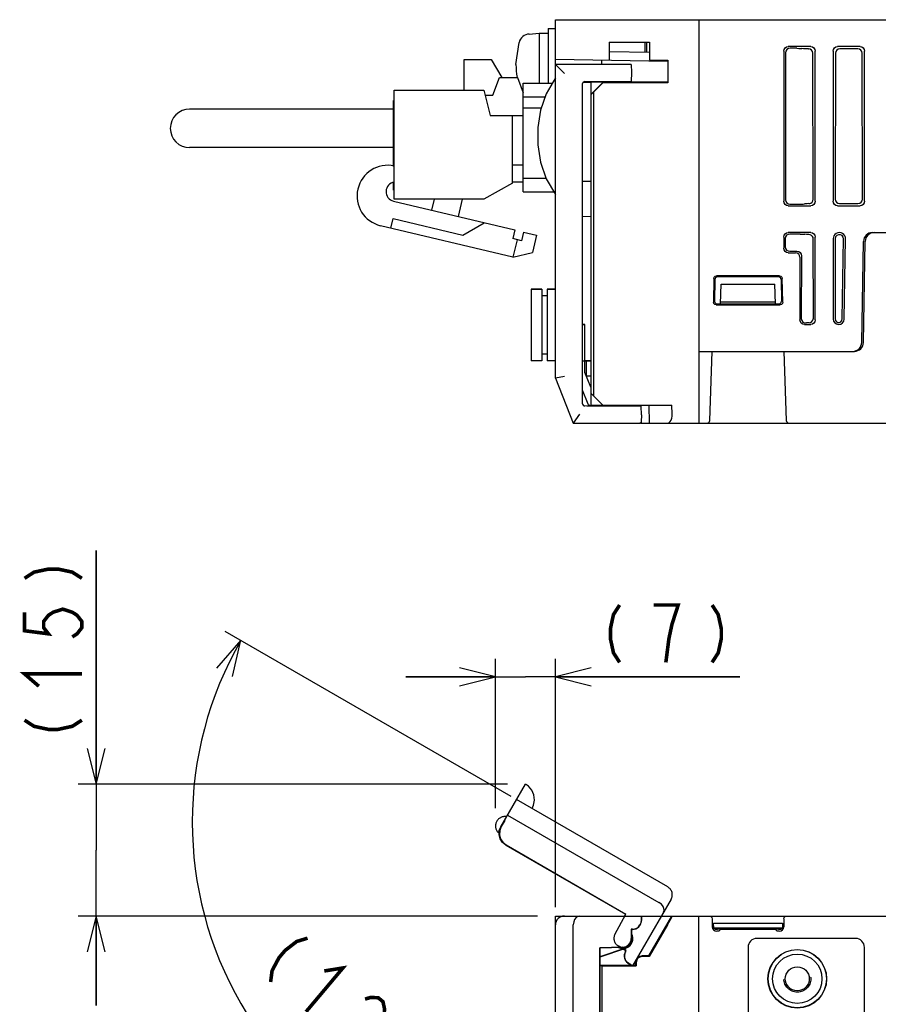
# Model space of a CAD drawing. Extents: x 60 to 814, y 62 to 540.
# Tile 22 of 25: x 550 to 646, y 430 to 540. Entities that reach past the tile are written whole.
import ezdxf

# ---------------------------------------------------------------- set-up
doc = ezdxf.new("R2010")
doc.units = 0
doc.header["$LTSCALE"] = 46.2
doc.linetypes.add('HIDDEN', pattern=[0.2, 0.1, -0.1])
doc.linetypes.add('PHANTOM', pattern=[0.8, 0.45, -0.05, 0.1, -0.05, 0.1, -0.05])
doc.layers.get('0').update_dxf_attribs({"linetype": 'CONTINUOUS'})
for name, color, linetype in [('ALL_AXIS', 7, 'CONTINUOUS'), ('ALL_DIM', 7, 'CONTINUOUS'), ('ALL_FEATURES', 7, 'CONTINUOUS'), ('DEFAULT_2', 8, 'HIDDEN'), ('OBSTRUCTIVE_DTM', 7, 'CONTINUOUS')]:
    doc.layers.add(name, color=color, linetype=linetype)
doc.dimstyles.get("Standard").update_dxf_attribs({"dimtxt": 2.5, "dimasz": 2.5, "dimexe": 1.25, "dimexo": 0.625, "dimtad": 1, "dimcen": 2.5, "dimazin": 3, "dimtfac": 1, "dimtmove": 0, "dimatfit": 3})

# ---------------------------------------------------------------- blocks, each defined once
blk = doc.blocks.new('_OPEN')
at = {"color": 0, "linetype": 'BYBLOCK'}
for p, q in [((0, 0), (-1, 0.25)), ((-1, -0.25), (0, 0)), ((-1, 0), (0, 0))]:
    blk.add_line(p, q, dxfattribs=at)
blk = doc.blocks.new('*D9')
at = {"layer": 'ALL_DIM', "color": 2, "linetype": 'CONTINUOUS'}
for p, q in [((558.75, 454.7), (558.75, 480.77)), ((558.75, 480.77), (558.75, 447.35)), ((604.64, 454.7), (556.75, 454.7)), ((558.75, 430), (558.75, 447.35)), ((608, 440), (556.75, 440)), ((558.75, 440), (558.75, 430))]:
    blk.add_line(p, q, dxfattribs=at)
at = {"layer": 'ALL_DIM', "color": 2, "linetype": 'CONTINUOUS', "xscale": 4, "yscale": 4, "zscale": 4}
for p, rotation in [((558.75, 454.7), 270), ((558.75, 440), 90)]:
    blk.add_blockref('_OPEN', p, dxfattribs=dict(at, rotation=rotation))
blk = doc.blocks.new('*D10')
at = {"layer": 'ALL_DIM', "color": 2, "linetype": 'CONTINUOUS'}
for p, q in [((603.31, 452.04), (603.31, 468.7)), ((610, 441), (610, 468.7)), ((603.31, 466.7), (593.31, 466.7)), ((593.31, 466.7), (606.66, 466.7)), ((630.58, 466.7), (606.66, 466.7)), ((610, 466.7), (630.58, 466.7))]:
    blk.add_line(p, q, dxfattribs=at)
at = {"layer": 'ALL_DIM', "color": 2, "linetype": 'CONTINUOUS', "xscale": 4, "yscale": 4, "zscale": 4}
blk.add_blockref('_OPEN', (603.31, 466.7), dxfattribs=at)
at = {"layer": 'ALL_DIM', "color": 2, "linetype": 'CONTINUOUS', "xscale": 4, "yscale": 4, "zscale": 4, "rotation": 180}
blk.add_blockref('_OPEN', (610, 466.7), dxfattribs=at)
blk = doc.blocks.new('*D11')
at = {"layer": 'ALL_DIM', "color": 2, "linetype": 'CONTINUOUS'}
for p, q in [((605.07, 453.34), (573.16, 471.76)), ((610, 417.42), (610, 407.96))]:
    blk.add_line(p, q, dxfattribs=at)
for points in [[(573.96, 466.74), (574.9, 470.76), (572.18, 467.66)], [(605.96, 409.16), (610, 409.96), (606.05, 411.15)]]:
    blk.add_lwpolyline(points, dxfattribs=at)
for start, end in [(150, 210), (210, 270)]:
    blk.add_arc((610, 450.49), 40.53, start, end, dxfattribs=at)

msp = doc.modelspace()

# ---------------------------------------------------------------- linework, layer by layer
at = {"layer": 'ALL_AXIS', "color": 7, "linetype": 'CONTINUOUS'}
for p, q in [((607.081, 538.402), (608.2, 538.5)), ((608.2, 538.5), (608.2, 532.9)), ((608.2, 538.5), (609.2, 538.5)), ((609.2, 539), (609.2, 532.9)), ((609.2, 539), (610, 539)), ((605.6, 535), (605.944, 537.463)), ((599.82, 532.125), (599.82, 535.575)), ((599.82, 535.575), (602.82, 535.575)), ((616.535, 533.1), (616.539, 532.98)), ((618.465, 533.1), (618.462, 533.003)), ((592.02, 519.975), (592.02, 532.125)), ((592.02, 532.125), (602.02, 532.125)), ((602.02, 532.125), (602.72, 529.325)), ((605.22, 521.775), (602.02, 519.975)), ((602.02, 519.975), (592.02, 519.975)), ((607.3, 509.95), (607.3, 501.95)), ((607.3, 509.95), (608.5, 509.95)), ((609.1, 509.95), (610, 509.95)), ((616.538, 497), (616.535, 496.9)), ((618.462, 497), (618.465, 496.9))]:
    msp.add_line(p, q, dxfattribs=at)
for centre, radius, start, end in [((607.194, 537.107), 1.3, 95, 164.11915), ((614.6, 535), 9, 180, 189.22692), ((591.277, 520.342), 3.415, 77.43071, 256.63689), ((592.173, 520.811), 1.078, 98.84573, 256.63689)]:
    msp.add_arc(centre, radius, start, end, dxfattribs=at)
at = {"layer": 'ALL_DIM', "color": 2, "linetype": 'CONTINUOUS', "const_width": 0.4}
for points in [[(550.75, 477.677), (551.817, 478.365), (553.417, 478.709), (554.483, 478.709), (556.083, 478.365), (557.15, 477.677)], [(617.169, 474.697), (616.481, 473.63), (616.137, 472.03), (616.137, 470.964), (616.481, 469.364), (617.169, 468.297)], [(622.329, 468.297), (622.673, 470.964), (623.017, 472.564), (623.361, 473.63), (623.705, 474.697), (620.953, 474.697)], [(627.489, 474.697), (628.177, 473.63), (628.521, 472.03), (628.521, 470.964), (628.177, 469.364), (627.489, 468.297)], [(550.75, 473.893), (550.75, 471.829), (553.417, 471.485), (552.883, 472.173), (552.883, 472.861), (553.417, 473.549), (553.95, 473.893), (555.017, 474.237), (556.083, 473.893), (556.617, 473.549), (557.15, 472.861), (557.15, 472.173), (556.617, 471.485), (556.083, 471.141)], [(552.35, 465.637), (550.75, 467.013), (557.15, 467.013)], [(550.75, 461.853), (551.817, 461.165), (553.417, 460.821), (554.483, 460.821), (556.083, 461.165), (557.15, 461.853)], [(582.341, 437.531), (581.128, 437.159), (579.834, 436.157), (579.146, 435.342), (578.378, 433.897), (578.217, 432.638)], [(584.204, 433.869), (586.287, 434.206), (582.163, 429.312)], [(588.756, 430.73), (589.363, 430.916), (590.233, 430.88), (590.759, 430.437), (590.941, 429.586), (590.86, 428.956), (590.173, 428.141), (589.566, 427.955)]]:
    msp.add_lwpolyline(points, dxfattribs=at)
at = {"layer": 'ALL_FEATURES', "color": 7, "linetype": 'CONTINUOUS'}
for p, q in [((610, 500), (610, 540)), ((610, 540), (775.3, 540)), ((626, 540), (626, 495)), ((616, 537.5), (616, 535.5)), ((616, 537.5), (620.5, 537.5)), ((620, 537.5), (620, 536.36)), ((620.2, 536.357), (620.2, 537.5)), ((620.5, 537.5), (620.5, 535.5)), ((620.5, 536.352), (616, 536.43)), ((635.5, 536.502), (635.5, 519.748)), ((635.693, 536.309), (635.668, 519.916)), ((638.502, 537), (635.998, 537)), ((636.961, 536.806), (636.192, 536.806)), ((637.675, 536.766), (637.494, 536.785)), ((638.207, 536.745), (638.247, 536.745)), ((638.771, 519.978), (638.746, 536.248)), ((639, 519.748), (639, 536.502)), ((641, 536.502), (641, 519.748)), ((641.254, 536.248), (641.229, 519.978)), ((644.002, 537), (641.498, 537)), ((643.747, 536.745), (641.753, 536.745)), ((644.271, 519.978), (644.246, 536.248)), ((644.5, 519.748), (644.5, 536.502)), ((602.82, 535.575), (604.023, 533.565)), ((610, 535.605), (622.512, 535.386)), ((610, 535), (611, 534)), ((618.469, 535), (610, 535)), ((615.2, 535), (615.2, 535.514)), ((618.469, 535), (618.5, 534.1)), ((620.5, 535.5), (622.544, 535.5)), ((622.512, 535.5), (622.512, 535.386)), ((622.544, 535.5), (622.544, 532.956)), ((618.5, 534.1), (618.465, 533.1)), ((603.02, 531.565), (603.77, 533.565)), ((603.77, 533.565), (605.77, 533.565)), ((605.77, 533.565), (606.42, 531.832)), ((606.42, 520.8), (606.42, 532.9)), ((606.42, 532.9), (609.648, 532.9)), ((613, 532.793), (613, 497.207)), ((614, 533), (613.081, 532.984)), ((613.29, 533.093), (613.5, 533.1)), ((613.5, 533.1), (618.465, 533.1)), ((614, 533.045), (614, 533.1)), ((614, 531.677), (614, 533.04)), ((616.534, 533.025), (614, 533.04)), ((614, 531.677), (615.3, 532.979)), ((615.3, 532.956), (614.3, 531.956)), ((616.535, 533.043), (615.3, 533.044)), ((615.3, 532.979), (617.854, 532.983)), ((615.3, 532.956), (615.3, 532.979)), ((622.544, 532.956), (615.3, 532.956)), ((616.539, 532.98), (616.535, 533.1)), ((622.477, 533.023), (622.544, 532.956)), ((614.3, 531.956), (614, 531.661)), ((614.3, 498), (614.3, 531.956)), ((591.94, 523.635), (591.94, 530.975)), ((591.94, 530.975), (592.02, 530.975)), ((602.16, 531.565), (603.02, 531.565)), ((606.42, 531.4), (608.853, 531.4)), ((614, 496.9), (614, 531.661)), ((591.94, 530.025), (569.17, 530.025)), ((606.42, 530.16), (608.426, 530.16)), ((602.72, 529.325), (606.42, 529.325)), ((605.22, 521.775), (605.22, 529.325)), ((591.94, 525.725), (569.17, 525.725)), ((606.42, 523.775), (605.22, 523.775)), ((591.94, 520.975), (591.94, 521.83)), ((606.42, 521.865), (605.22, 521.865)), ((608.956, 522.3), (606.42, 522.3)), ((614, 521.93), (613, 521.965)), ((591.94, 520.975), (592.02, 520.975)), ((606.42, 520.8), (609.824, 520.8)), ((591.924, 519.762), (605.469, 516.544)), ((596.226, 518.74), (596.52, 519.975)), ((599.603, 519.975), (599.145, 518.047)), ((638.507, 519.537), (638.647, 519.648)), ((635.998, 519.25), (638.502, 519.25)), ((636.165, 519.417), (637.265, 519.417)), ((637.977, 519.457), (637.796, 519.439)), ((641.498, 519.25), (644.002, 519.25)), ((641.727, 519.479), (643.773, 519.479)), ((591.641, 516.746), (591.896, 517.816)), ((591.896, 517.816), (599.679, 515.967)), ((613, 518.035), (614, 518.07)), ((605.262, 513.51), (590.488, 517.02)), ((599.679, 515.967), (602.064, 517.353)), ((605.469, 516.544), (605.238, 515.571)), ((606.442, 516.313), (606.211, 515.34)), ((606.442, 516.313), (607.902, 515.967)), ((606.211, 515.34), (605.238, 515.571)), ((605.725, 515.456), (605.262, 513.51)), ((607.902, 515.967), (607.439, 514.021)), ((635.5, 515.752), (635.5, 514.498)), ((635.661, 515.591), (635.66, 514.658)), ((638.502, 516.25), (635.998, 516.25)), ((637.323, 516.088), (636.16, 516.088)), ((638.037, 516.048), (637.855, 516.066)), ((638.791, 506.707), (638.777, 515.529)), ((639, 506.498), (639, 515.752)), ((641, 515.556), (641, 506.616)), ((641.223, 515.556), (641.209, 506.616)), ((642.022, 506.609), (642.165, 515.548)), ((642.231, 506.605), (642.387, 515.544)), ((644.186, 503.983), (644.383, 515.267)), ((644.386, 503.983), (644.583, 515.267)), ((645.383, 516.25), (683.176, 516.25)), ((636.157, 514.159), (636.961, 514.159)), ((605.262, 513.51), (607.439, 514.021)), ((635.998, 514), (636.802, 514)), ((637.3, 513.502), (637.3, 506.498)), ((637.458, 513.66), (637.448, 506.646)), ((627.673, 511.133), (627.63, 508.481)), ((627.797, 511.005), (627.755, 508.604)), ((635.029, 511.427), (627.971, 511.427)), ((634.903, 511.3), (628.097, 511.3)), ((635.203, 511.006), (635.245, 508.604)), ((635.37, 508.481), (635.327, 511.133)), ((608.5, 509.95), (607.3, 509.95)), ((608.5, 509.95), (608.5, 501.95)), ((609.1, 509.95), (609.1, 501.95)), ((610, 509.95), (609.1, 509.95)), ((628.423, 508.3), (628.5, 510.5)), ((628.5, 510.5), (634.5, 510.5)), ((634.577, 508.3), (634.5, 510.5)), ((609.1, 509.2), (608.5, 509.2)), ((627.929, 508.178), (635.071, 508.178)), ((628.054, 508.3), (634.946, 508.3)), ((634.57, 508.5), (628.43, 508.5)), ((637.491, 506.44), (637.616, 506.272)), ((613, 506.005), (613.3, 506)), ((613.3, 506), (613, 505.99)), ((613.3, 500.636), (613.3, 506)), ((637.798, 506), (638.502, 506)), ((638.209, 506.187), (638.028, 506.168)), ((609.1, 502.7), (608.5, 502.7)), ((626, 503), (643.386, 503)), ((627.239, 495.29), (627.508, 503)), ((635.492, 503), (635.761, 495.29)), ((608.5, 501.95), (607.3, 501.95)), ((610, 501.95), (609.1, 501.95)), ((614, 501.935), (613.3, 501.923)), ((613.479, 500.274), (613.479, 501.926)), ((611, 500.193), (610, 500)), ((610, 500), (612, 495)), ((613.954, 499.001), (613.3, 500.636)), ((613.444, 500.275), (614, 500.265)), ((614, 499), (613.954, 499.001)), ((613, 498.693), (613.615, 497.156)), ((614, 498.3), (615.3, 497)), ((613.5, 496.9), (613.29, 496.907)), ((619.565, 496.9), (613.5, 496.9)), ((613.888, 496.967), (614, 496.965)), ((614, 497), (623, 497)), ((616.535, 496.9), (616.538, 497)), ((618.95, 497), (618.953, 496.9)), ((619.6, 495.9), (619.565, 496.9)), ((620.431, 497), (620.471, 495)), ((623.04, 496), (623, 497)), ((612.677, 496), (612, 495)), ((619.6, 495.9), (619.573, 495.134)), ((612, 495), (619.43, 495)), ((619.49, 495), (708.353, 495)), ((610, 404.266), (610, 440)), ((610, 440), (780, 440)), ((619.6, 439.995), (619.6, 439.5)), ((620.431, 435.55), (623, 440)), ((626, 280), (626, 440)), ((627.208, 440), (627.358, 439.96)), ((627.508, 439.7), (627.508, 438.808)), ((635.492, 439.7), (635.492, 438.808)), ((612, 419.5), (612, 439)), ((618.469, 438.531), (618.469, 437.5)), ((618.469, 438.531), (618.5, 438.5)), ((618.6, 438.531), (618.469, 438.531)), ((618.5, 438.5), (618.5, 437.5)), ((618.6, 438.5), (618.5, 438.5)), ((622.503, 439), (620.471, 435.48)), ((627.666, 438.684), (627.657, 439.193)), ((627.657, 438.452), (627.657, 439.193)), ((627.657, 439.193), (635.343, 439.193)), ((627.797, 438.553), (627.666, 438.684)), ((627.666, 438.684), (635.334, 438.684)), ((627.755, 438.595), (627.755, 438.595)), ((627.903, 438.599), (628.054, 438.6)), ((627.949, 438.545), (628.097, 438.548)), ((628.238, 438.308), (628.008, 438.308)), ((628.054, 438.6), (634.946, 438.6)), ((628.43, 438.548), (628.097, 438.548)), ((628.238, 438.308), (628.43, 438.5)), ((628.43, 438.5), (628.43, 438.6)), ((634.57, 438.5), (628.43, 438.5)), ((634.57, 438.5), (634.57, 438.6)), ((634.903, 438.548), (634.57, 438.548)), ((634.762, 438.308), (634.57, 438.5)), ((634.992, 438.308), (634.762, 438.308)), ((635.161, 438.546), (635.203, 438.553)), ((635.203, 438.553), (635.334, 438.684)), ((635.206, 438.597), (635.245, 438.595)), ((635.245, 438.595), (635.245, 438.595)), ((635.343, 439.193), (635.334, 438.684)), ((635.343, 439.193), (635.343, 438.452)), ((618.539, 437.195), (618.583, 437.5)), ((643.5, 437.5), (632.5, 437.5)), ((617.534, 436.532), (614.969, 436.442)), ((614.969, 421.032), (614.969, 436.442)), ((614.969, 436.442), (615, 436.412)), ((617.535, 436.501), (615, 436.412)), ((615, 435.476), (617.858, 436.444)), ((615, 421.001), (615, 436.412)), ((615, 435.439), (617.869, 436.411)), ((617.147, 436.487), (617.346, 436.429)), ((617.346, 436.429), (617.656, 436.429)), ((617.463, 436.451), (617.702, 436.442)), ((617.838, 436.506), (617.656, 436.444)), ((631.5, 436.5), (631.5, 423.5)), ((644.5, 283.5), (644.5, 436.5)), ((620.431, 435.55), (619.7, 435.55)), ((620.471, 435.48), (619.7, 435.48)), ((620.431, 435.55), (620.471, 435.48)), ((615, 434.5), (618.95, 434.5)), ((615, 434.465), (615.2, 434.465)), ((615.2, 434.465), (615.2, 420.949)), ((615.2, 434.465), (615.235, 434.43)), ((615.235, 420.95), (615.235, 434.43)), ((615.235, 434.43), (619.02, 434.43)), ((618.95, 434.5), (618.95, 434.8)), ((618.95, 434.5), (619.02, 434.43)), ((619.02, 434.8), (619.02, 434.43))]:
    msp.add_line(p, q, dxfattribs=at)
at = {"layer": 'ALL_FEATURES', "color": 1, "linetype": 'CONTINUOUS'}
msp.add_line((614, 501.9), (613.1, 501.9), dxfattribs=at)
at = {"layer": 'ALL_FEATURES', "color": 8, "linetype": 'PHANTOM'}
for p, q in [((603.911, 449.963), (606.663, 454.729)), ((622.549, 443.245), (605.662, 452.995)), ((604.349, 450.653), (603.957, 449.975)), ((604.319, 450.67), (604.349, 450.653)), ((604.662, 451.263), (621.549, 441.513)), ((603.729, 449.261), (603.562, 449.358)), ((604.461, 447.915), (617.808, 440.209)), ((604.504, 447.926), (617.85, 440.221)), ((622.915, 441.879), (618.617, 434.434)), ((616.645, 437.955), (617.85, 440.221)), ((617.697, 440), (617.808, 440.209)), ((617.85, 440.221), (617.808, 440.209)), ((617.909, 436.145), (617.016, 436.661)), ((617.866, 436.134), (617.248, 436.491)), ((617.816, 436.047), (617.866, 436.134)), ((617.843, 436.032), (617.909, 436.145)), ((617.909, 436.145), (617.866, 436.134)), ((618.611, 434.434), (618.182, 434.681))]:
    msp.add_line(p, q, dxfattribs=at)
at = {"layer": 'ALL_FEATURES', "color": 7, "linetype": 'CONTINUOUS'}
for points in [[(635.5, 536.502), (635.538, 536.693), (635.646, 536.854), (635.807, 536.962), (635.998, 537)], [(636.192, 536.806), (636.001, 536.768), (635.839, 536.661), (635.731, 536.5), (635.693, 536.309)], [(636.961, 536.806), (637.16, 536.804), (637.342, 536.796), (637.494, 536.785)], [(638.207, 536.745), (638.009, 536.747), (637.826, 536.755), (637.675, 536.766)], [(638.746, 536.248), (638.708, 536.438), (638.6, 536.599), (638.438, 536.707), (638.247, 536.745)], [(638.502, 537), (638.693, 536.962), (638.854, 536.854), (638.962, 536.693), (639, 536.502)], [(641, 536.502), (641.038, 536.693), (641.146, 536.854), (641.307, 536.962), (641.498, 537)], [(641.753, 536.745), (641.562, 536.707), (641.4, 536.599), (641.292, 536.438), (641.254, 536.248)], [(644.246, 536.248), (644.208, 536.438), (644.1, 536.599), (643.938, 536.707), (643.747, 536.745)], [(644.002, 537), (644.193, 536.962), (644.354, 536.854), (644.462, 536.693), (644.5, 536.502)], [(610, 533.5), (608.972, 531.746), (608.332, 529.889), (608.035, 527.97), (608.035, 526.03), (608.332, 524.111), (608.972, 522.254), (610, 520.5)], [(617.854, 532.983), (618.11, 532.985), (618.317, 532.988)], [(618.317, 532.988), (618.466, 532.993), (618.541, 532.998), (618.55, 533)], [(618.55, 533), (618.539, 533.003), (618.462, 533.007)], [(622.477, 533.023), (622.441, 533.027), (622.343, 533.032), (622.19, 533.035), (621.992, 533.038), (621.761, 533.04), (618.465, 533.042)], [(635.998, 519.25), (635.807, 519.288), (635.646, 519.396), (635.538, 519.557), (635.5, 519.748)], [(635.668, 519.916), (635.706, 519.724), (635.813, 519.563), (635.974, 519.455), (636.165, 519.417)], [(639, 519.748), (638.962, 519.557), (638.854, 519.396), (638.693, 519.288), (638.502, 519.25)], [(638.647, 519.648), (638.739, 519.801), (638.771, 519.978)], [(641.498, 519.25), (641.307, 519.288), (641.146, 519.396), (641.038, 519.557), (641, 519.748)], [(641.229, 519.978), (641.267, 519.786), (641.375, 519.624), (641.536, 519.517), (641.727, 519.479)], [(643.773, 519.479), (643.964, 519.517), (644.125, 519.624), (644.233, 519.786), (644.271, 519.978)], [(644.5, 519.748), (644.462, 519.557), (644.354, 519.396), (644.193, 519.288), (644.002, 519.25)], [(637.265, 519.417), (637.463, 519.42), (637.645, 519.427), (637.796, 519.439)], [(638.277, 519.475), (638.113, 519.468), (637.977, 519.457)], [(638.277, 519.475), (638.393, 519.492), (638.507, 519.537)], [(635.5, 515.752), (635.538, 515.943), (635.646, 516.104), (635.807, 516.212), (635.998, 516.25)], [(636.16, 516.088), (635.969, 516.05), (635.807, 515.942), (635.7, 515.781), (635.661, 515.591)], [(637.323, 516.088), (637.521, 516.085), (637.704, 516.078), (637.855, 516.066)], [(638.284, 516.032), (638.15, 516.039), (638.037, 516.048)], [(638.57, 515.933), (638.43, 516.005), (638.284, 516.032)], [(638.502, 516.25), (638.693, 516.212), (638.854, 516.104), (638.962, 515.943), (639, 515.752)], [(638.777, 515.529), (638.752, 515.685), (638.681, 515.823), (638.57, 515.933)], [(642.165, 515.548), (642.122, 515.751), (641.993, 515.919), (641.803, 516.014), (641.592, 516.016), (641.4, 515.924), (641.269, 515.759), (641.223, 515.556)], [(635.998, 514), (635.807, 514.038), (635.646, 514.146), (635.538, 514.307), (635.5, 514.498)], [(635.66, 514.658), (635.698, 514.466), (635.805, 514.305), (635.966, 514.197), (636.157, 514.159)], [(636.961, 514.159), (637.152, 514.121), (637.313, 514.013), (637.421, 513.852), (637.458, 513.66)], [(637.3, 513.502), (637.262, 513.693), (637.154, 513.854), (636.993, 513.962), (636.802, 514)], [(627.673, 511.133), (627.714, 511.281), (627.823, 511.388), (627.971, 511.427)], [(635.029, 511.427), (635.177, 511.388), (635.286, 511.281), (635.327, 511.133)], [(627.755, 508.604), (627.794, 508.452), (627.903, 508.341), (628.054, 508.3)], [(634.946, 508.3), (635.097, 508.341), (635.206, 508.452), (635.245, 508.604)], [(627.929, 508.178), (627.778, 508.218), (627.669, 508.329), (627.63, 508.481)], [(635.37, 508.481), (635.331, 508.329), (635.222, 508.218), (635.071, 508.178)], [(637.798, 506), (637.607, 506.038), (637.446, 506.146), (637.338, 506.307), (637.3, 506.498)], [(637.448, 506.646), (637.459, 506.539), (637.491, 506.44)], [(638.307, 506.195), (638.466, 506.233), (638.619, 506.328), (638.735, 506.478)], [(639, 506.498), (638.962, 506.307), (638.854, 506.146), (638.693, 506.038), (638.502, 506)], [(638.735, 506.478), (638.776, 506.587), (638.791, 506.707)], [(641.209, 506.616), (641.247, 506.443), (641.359, 506.3), (641.521, 506.22), (641.702, 506.218), (641.866, 506.295), (641.98, 506.435), (642.022, 506.609)], [(637.616, 506.272), (637.786, 506.18), (637.96, 506.162)], [(637.96, 506.162), (637.995, 506.165), (638.028, 506.168)], [(638.307, 506.195), (638.256, 506.191), (638.209, 506.187)], [(622.503, 495), (622.664, 495.04), (622.805, 495.154), (622.916, 495.324), (622.992, 495.531), (623.033, 495.76), (623.04, 496)], [(619.573, 495.134), (619.556, 495.057), (619.51, 495.014), (619.43, 495)], [(612.677, 440), (612.487, 439.96), (612.306, 439.836), (612.15, 439.629), (612.041, 439.344), (612, 439)], [(619.573, 439.5), (619.556, 439.333), (619.51, 439.166), (619.43, 439)], [(619.6, 439.995), (619.589, 439.915), (619.58, 439.744), (619.573, 439.5)], [(622.503, 439), (622.664, 439.281), (622.805, 439.533), (622.916, 439.737), (622.992, 439.883), (623.033, 439.971), (623.04, 440)], [(627.358, 439.96), (627.468, 439.85), (627.508, 439.7)], [(635.492, 439.7), (635.532, 439.85), (635.642, 439.96), (635.792, 440)], [(627.508, 438.808), (627.546, 438.616), (627.654, 438.454), (627.816, 438.346), (628.008, 438.308)], [(627.755, 438.595), (627.794, 438.597), (627.903, 438.599)], [(627.797, 438.553), (627.839, 438.546), (627.949, 438.545)], [(634.903, 438.548), (635.051, 438.545), (635.161, 438.546)], [(634.946, 438.6), (635.097, 438.599), (635.206, 438.597)], [(634.992, 438.308), (635.184, 438.346), (635.346, 438.454), (635.454, 438.616), (635.492, 438.808)], [(618.583, 437.5), (618.561, 437.715), (618.5, 437.913)], [(617.656, 436.429), (617.949, 436.515), (618.21, 436.683), (618.411, 436.914), (618.539, 437.195)]]:
    msp.add_lwpolyline(points, dxfattribs=at)
at = {"layer": 'ALL_FEATURES', "color": 8, "linetype": 'PHANTOM'}
for points in [[(607.394, 451.995), (607.555, 452.354), (607.658, 452.921), (607.595, 453.506), (607.361, 454.046), (606.99, 454.488), (606.662, 454.727)], [(604.461, 447.915), (604.096, 448.21), (603.84, 448.604), (603.719, 449.057), (603.743, 449.526), (603.911, 449.963)], [(603.957, 449.975), (603.788, 449.537), (603.763, 449.069), (603.884, 448.615), (604.139, 448.222), (604.504, 447.926)], [(622.077, 440.427), (622.137, 440.611), (622.12, 440.83), (622.018, 441.069), (621.826, 441.305), (621.549, 441.513)], [(618.195, 434.705), (618.06, 434.803), (617.938, 434.927), (617.834, 435.079)], [(618.611, 434.434), (618.547, 434.483), (618.403, 434.576), (618.195, 434.705)], [(618.617, 434.434), (618.616, 434.434), (618.614, 434.433), (618.611, 434.434)]]:
    msp.add_lwpolyline(points, dxfattribs=at)
at = {"layer": 'ALL_FEATURES', "color": 7, "linetype": 'CONTINUOUS'}
for radius in [3.271, 3.25]:
    msp.add_circle((637, 433), radius, dxfattribs=at)
for centre, radius, start, end in [((613.3, 532.793), 0.3, 92, 180), ((569.17, 527.875), 2.15, 90, 270), ((641.694, 515.556), 0.694, 359, 180), ((645.383, 515.25), 1, 90, 179), ((645.583, 515.25), 1, 90, 179), ((628.097, 511), 0.3, 90, 179), ((634.903, 511), 0.3, 1, 90), ((641.616, 506.616), 0.616, 180, 359), ((643.186, 504), 1, 270, 359), ((643.386, 504), 1, 270, 359), ((613.3, 497.207), 0.3, 180, 268), ((613.893, 497.267), 0.3, 201.80141, 269), ((626.939, 495.3), 0.3, 269.99972, 357.99192), ((636.061, 495.3), 0.3, 182.00012, 270.00344), ((611, 439), 1, 90, 180), ((618.6, 439.5), 1, 270, 360), ((618.6, 439.5), 0.969, 270, 328.92068), ((617.5, 437.5), 0.969, 272, 360), ((617.5, 437.5), 1, 272, 360), ((617.5, 437.5), 1.05, 288.791, 15.98692), ((617.5, 437.5), 1.15, 288.71626, 28.69904), ((632.5, 436.5), 1, 90, 180), ((643.5, 436.5), 1, 0, 90), ((617.5, 437.5), 1.115, 246.63352, 288.71626), ((617.5, 437.5), 1.05, 254.78557, 268), ((619.7, 434.8), 0.75, 90, 180), ((619.7, 434.8), 0.68, 90, 180)]:
    msp.add_arc(centre, radius, start, end, dxfattribs=at)
at = {"layer": 'ALL_FEATURES', "color": 8, "linetype": 'PHANTOM'}
for centre, radius, start, end in [((604.377, 450.042), 1.064, 80.01596, 219.98404), ((622.049, 442.379), 1, 330, 60), ((617.5, 437.5), 0.969, 152, 240), ((618.682, 435.547), 1, 150, 240), ((618.682, 435.547), 0.969, 150, 208.92068)]:
    msp.add_arc(centre, radius, start, end, dxfattribs=at)
at = {"layer": 'DEFAULT_2', "color": 8, "linetype": 'HIDDEN'}
msp.add_circle((637, 433), 1.5, dxfattribs=at)
at = {"layer": 'OBSTRUCTIVE_DTM', "color": 7, "linetype": 'CONTINUOUS'}
for radius in [2.75, 1.337]:
    msp.add_circle((637, 433), radius, dxfattribs=at)

# ---------------------------------------------------------------- dimensions: what is measured, and where the dimension line sits
at = {"layer": 'ALL_DIM', "color": 2, "linetype": 'CONTINUOUS'}
for base, p1, p2, angle, picture, middle in [((558.75, 454.697), (609, 440), (605.644, 454.697), 90, '*D9', (558.75, 458.757)), ((603.313, 466.697), (610, 440), (603.313, 451.042), 180, '*D10', (614.073, 466.697))]:
    dim = msp.add_linear_dim(base=base, p1=p1, p2=p2, angle=angle, dimstyle='Standard', dxfattribs=at)
    dim.commit()
    dim.dimension.update_dxf_attribs({"geometry": picture, "text_midpoint": middle, "dimtype": 128})
dim = msp.add_angular_dim_2l(base=(574.89677, 430.22352), line1=((606.28293, 452.63643), (605.9319, 452.8391)), line2=((610, 418.83012), (610, 418.42479)), dimstyle='Standard', dxfattribs=at)
dim.commit()
dim.dimension.update_dxf_attribs({"geometry": '*D11', "text_midpoint": (575.84966, 434.63279), "dimtype": 130})

doc.saveas('drawing.dxf')
